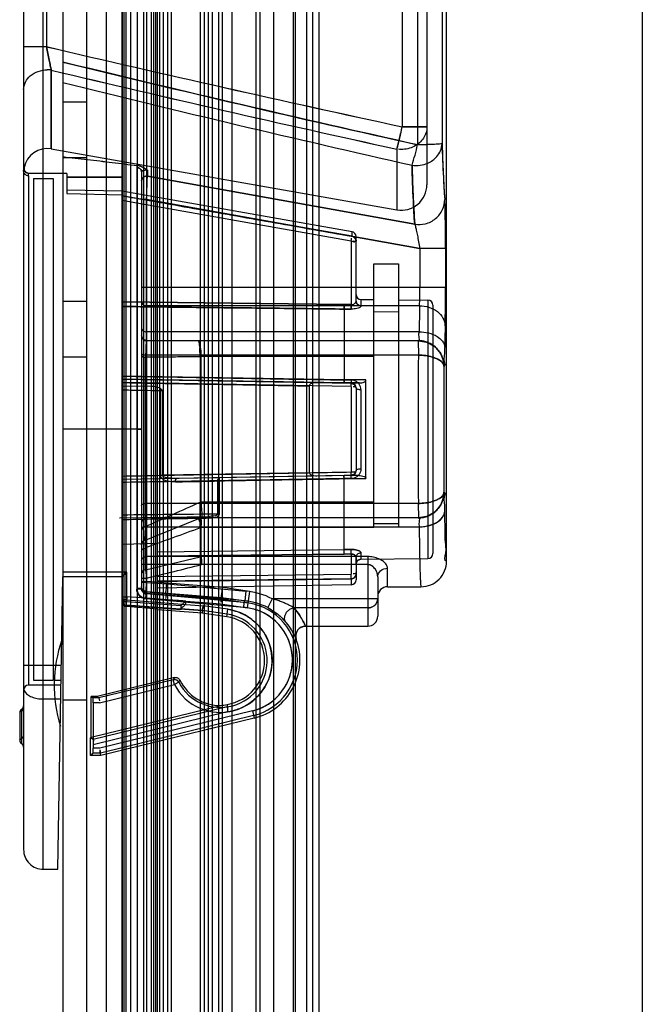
# Model space of a CAD drawing. Header units: millimetres. Extents: x 81 to 687, y 236 to 852.
# Tile 33 of 52: x 81 to 113, y 697 to 747. Entities that reach past the tile are written whole.
import ezdxf

# ---------------------------------------------------------------- set-up
doc = ezdxf.new("R2010")
doc.units = ezdxf.units.MM
doc.header["$LTSCALE"] = 70.538372
doc.layers.get('0').update_dxf_attribs({"linetype": 'CONTINUOUS'})

msp = doc.modelspace()

# ---------------------------------------------------------------- linework, layer by layer
at = {"color": 7, "linetype": 'Continuous'}
for p, q in [((83.443, 800.388), (83.443, 299.788)), ((84.643, 800.388), (84.643, 299.788)), ((85.643, 800.388), (85.643, 299.788)), ((93.443, 775.088), (93.443, 325.088)), ((86.443, 773.588), (86.443, 326.588)), ((86.457, 326.588), (86.457, 773.588)), ((86.458, 773.588), (86.458, 326.588)), ((86.543, 773.588), (86.543, 326.588)), ((86.657, 326.588), (86.657, 773.588)), ((86.893, 326.588), (86.893, 773.588)), ((87.213, 773.588), (87.213, 326.588)), ((87.543, 773.588), (87.543, 326.588)), ((87.713, 326.588), (87.713, 773.588)), ((87.943, 326.588), (87.943, 773.588)), ((88.043, 773.588), (88.043, 326.588)), ((88.143, 773.588), (88.143, 326.588)), ((88.243, 326.588), (88.243, 773.588)), ((88.366, 326.588), (88.366, 773.588)), ((88.539, 773.588), (88.539, 326.588)), ((88.77, 326.588), (88.77, 773.588)), ((88.943, 773.588), (88.943, 326.588)), ((90.443, 326.588), (90.443, 773.588)), ((90.616, 773.588), (90.616, 326.588)), ((90.847, 326.588), (90.847, 773.588)), ((91.021, 773.588), (91.021, 326.588)), ((91.343, 773.588), (91.343, 326.588)), ((91.543, 773.588), (91.543, 326.588)), ((92.043, 326.588), (92.043, 773.588)), ((93.243, 773.588), (93.243, 326.588)), ((94.143, 773.588), (94.143, 326.588)), ((95.143, 773.588), (95.143, 326.588)), ((95.243, 773.588), (95.243, 326.588)), ((95.843, 326.588), (95.843, 773.588)), ((96.143, 326.588), (96.143, 773.588)), ((96.443, 773.588), (96.443, 326.588)), ((112.893, 772.488), (112.893, 327.488)), ((82.443, 703.482), (82.443, 772.09)), ((81.443, 771.09), (81.443, 704.482)), ((102.943, 719.138), (102.943, 755.244)), ((82.601, 754.776), (82.601, 745.279)), ((101.943, 753.898), (101.943, 738.267)), ((101.47, 750.566), (101.47, 740.293)), ((102.713, 750.518), (102.713, 740.356)), ((100.689, 749.712), (100.689, 741.208)), ((82.601, 745.278), (81.443, 745.278)), ((82.851, 740.084), (82.851, 744.087)), ((82.852, 744.087), (82.852, 740.084)), ((84.643, 742.458), (83.443, 742.458)), ((100.689, 741.208), (101.943, 741.208)), ((101.943, 741.208), (100.689, 741.208)), ((82.851, 740.084), (100.417, 736.986)), ((100.417, 740.072), (100.417, 736.986)), ((83.443, 739.644), (84.643, 739.644)), ((81.447, 739.035), (81.443, 738.965)), ((87.193, 739.131), (87.193, 717.721)), ((87.443, 738.913), (87.443, 738.911)), ((87.443, 738.913), (87.443, 717.721)), ((87.693, 739.014), (87.707, 739.014)), ((87.722, 739.013), (87.737, 739.012)), ((87.737, 739.012), (87.737, 738.702)), ((81.693, 738.718), (81.693, 712.838)), ((83.643, 738.838), (81.712, 738.838)), ((81.943, 738.588), (81.943, 713.088)), ((81.943, 738.588), (82.943, 738.588)), ((82.943, 738.588), (82.943, 713.088)), ((83.643, 738.838), (83.643, 737.811)), ((83.643, 738.649), (86.443, 738.641)), ((87.693, 738.706), (87.737, 738.702)), ((87.737, 738.702), (87.693, 738.706)), ((87.737, 738.702), (101.326, 736.263)), ((101.326, 736.263), (87.737, 738.702)), ((86.443, 737.938), (83.643, 737.987)), ((98.137, 735.877), (86.443, 737.938)), ((83.643, 737.811), (86.443, 737.755)), ((98.137, 735.644), (86.443, 737.708)), ((98.097, 735.403), (86.443, 737.46)), ((87.693, 737.515), (87.443, 737.515)), ((87.693, 718.059), (87.693, 737.515)), ((87.693, 737.515), (101.587, 735.017)), ((101.587, 735.018), (87.693, 737.515)), ((98.137, 735.644), (98.137, 735.877)), ((98.098, 735.403), (98.098, 732.174)), ((98.343, 732.352), (98.343, 735.63)), ((101.587, 735.017), (101.587, 733.06)), ((102.887, 735.017), (101.587, 735.017)), ((102.887, 735.017), (102.887, 733.06)), ((99.243, 720.849), (99.243, 734.238)), ((99.243, 734.238), (100.493, 734.238)), ((100.493, 734.238), (100.493, 721.037)), ((87.443, 733.06), (102.887, 733.06)), ((98.591, 732.431), (98.591, 732.114)), ((98.591, 732.431), (99.243, 732.425)), ((100.493, 732.414), (101.995, 732.401)), ((101.995, 732.401), (101.995, 719.275)), ((84.643, 732.327), (83.443, 732.327)), ((97.742, 732.177), (86.443, 732.309)), ((86.443, 732.308), (97.742, 732.176)), ((101.571, 732.118), (87.693, 732.118)), ((97.742, 732.177), (98.098, 732.174)), ((98.098, 732.174), (97.742, 732.176)), ((97.743, 731.944), (98.1, 731.943)), ((97.743, 731.943), (97.743, 728.345)), ((98.1, 731.943), (97.743, 731.943)), ((98.395, 732.218), (98.343, 732.342)), ((102.243, 732.151), (102.243, 719.526)), ((100.493, 731.788), (99.243, 731.801)), ((101.551, 730.795), (87.693, 730.795)), ((101.517, 730.338), (87.693, 730.338)), ((101.507, 730.338), (101.509, 729.607)), ((83.443, 729.513), (84.643, 729.513)), ((87.644, 720.9), (87.644, 729.495)), ((101.509, 729.607), (87.693, 729.607)), ((90.419, 729.528), (90.419, 722.138)), ((99.243, 729.537), (90.468, 729.533)), ((90.468, 722.14), (90.468, 729.533)), ((102.817, 729.038), (102.808, 729.038)), ((97.743, 728.344), (86.443, 728.541)), ((86.443, 728.388), (98.098, 728.185)), ((97.743, 728.191), (86.443, 728.388)), ((98.098, 728.006), (86.443, 728.209)), ((87.98, 728.012), (86.443, 728.038)), ((95.962, 728.042), (95.962, 723.635)), ((97.742, 728.191), (98.098, 728.185)), ((98.843, 728.346), (97.743, 728.345)), ((97.743, 728.345), (98.1, 728.34)), ((98.496, 728.191), (97.743, 728.191)), ((97.743, 728.191), (98.496, 728.191)), ((97.743, 728.191), (98.496, 728.191)), ((98.098, 728.006), (98.098, 728.162)), ((98.098, 728.003), (98.098, 723.673)), ((98.343, 727.935), (98.343, 723.742)), ((98.843, 723.332), (98.843, 728.346)), ((88.4, 727.811), (88.4, 723.495)), ((88.501, 727.814), (88.501, 723.502)), ((98.591, 727.858), (98.591, 723.819)), ((87.193, 725.838), (83.443, 725.838)), ((87.443, 725.838), (87.193, 725.838)), ((87.193, 725.838), (87.443, 725.838)), ((98.098, 723.492), (86.443, 723.288)), ((88.4, 723.495), (88.501, 723.502)), ((95.962, 723.634), (88.501, 723.503)), ((97.743, 723.486), (89.15, 723.336)), ((98.098, 723.492), (97.742, 723.486)), ((98.495, 723.486), (97.743, 723.486)), ((98.098, 723.492), (98.098, 723.673)), ((91.296, 723.213), (91.296, 721.526)), ((91.398, 721.541), (91.398, 723.223)), ((98.1, 723.337), (97.743, 723.331)), ((97.743, 719.733), (97.743, 723.332)), ((97.743, 723.332), (98.843, 723.332)), ((102.817, 722.638), (102.808, 722.638)), ((101.509, 722.07), (87.693, 722.07)), ((90.468, 722.14), (90.419, 722.138)), ((99.243, 722.14), (90.468, 722.14)), ((101.507, 722.07), (101.509, 721.338)), ((86.312, 721.336), (90.901, 721.416)), ((87.582, 720.194), (90.432, 721.334)), ((101.517, 721.338), (87.693, 721.338)), ((87.693, 720.882), (101.551, 720.882)), ((90.492, 721.338), (90.402, 721.322)), ((90.493, 721.339), (90.491, 721.338)), ((100.493, 721.038), (99.243, 721.038)), ((100.493, 721.031), (100.493, 720.882)), ((90.419, 720.828), (90.419, 719.366)), ((99.243, 720.849), (90.469, 720.844)), ((86.443, 720.008), (88.243, 720.045)), ((87.443, 719.969), (87.487, 720.11)), ((87.6, 720.201), (87.486, 720.109)), ((87.644, 718.704), (87.644, 719.817)), ((87.644, 718.703), (90.419, 719.367)), ((98.943, 719.369), (87.693, 719.369)), ((88.243, 719.62), (97.743, 719.73)), ((97.741, 719.502), (88.243, 719.389)), ((88.243, 719.389), (97.743, 719.499)), ((97.741, 719.502), (98.098, 719.503)), ((98.1, 719.734), (97.743, 719.733)), ((97.743, 719.733), (98.1, 719.734)), ((98.098, 719.503), (97.743, 719.499)), ((98.098, 719.503), (98.098, 718.485)), ((98.343, 719.325), (98.362, 719.41)), ((98.591, 719.563), (98.591, 719.246)), ((98.943, 719.369), (98.943, 715.838)), ((98.943, 718.965), (87.443, 718.965)), ((98.343, 718.996), (98.343, 719.325)), ((98.343, 719.325), (98.343, 718.192)), ((98.343, 718.996), (98.416, 719.172)), ((98.416, 719.172), (98.591, 719.246)), ((98.591, 719.246), (101.995, 719.275)), ((86.693, 718.588), (83.443, 718.588)), ((86.693, 717.177), (86.693, 718.588)), ((87.644, 718.704), (87.693, 718.283)), ((88.243, 718.356), (98.098, 718.485)), ((99.943, 717.838), (99.943, 718.78)), ((83.184, 703.482), (83.443, 718.338)), ((86.443, 718.338), (83.443, 718.338)), ((87.443, 718.283), (87.693, 718.283)), ((87.443, 718.099), (87.693, 718.099)), ((87.693, 718.059), (87.443, 718.059)), ((87.674, 717.599), (87.693, 718.099)), ((87.693, 718.059), (87.674, 717.559)), ((91.551, 717.798), (87.693, 718.099)), ((87.693, 718.059), (88.721, 717.979)), ((98.098, 718.245), (88.243, 718.116)), ((98.098, 717.942), (88.243, 717.77)), ((88.721, 717.979), (92.748, 717.618)), ((98.098, 718.244), (98.097, 717.942)), ((99.443, 718.338), (99.443, 716.338)), ((87.193, 717.76), (87.443, 717.76)), ((87.443, 717.721), (87.193, 717.721)), ((87.475, 717.639), (87.443, 717.76)), ((87.475, 717.599), (87.443, 717.721)), ((87.674, 717.511), (87.654, 717.257)), ((87.654, 717.222), (87.674, 717.472)), ((87.674, 717.472), (87.674, 717.599)), ((87.674, 717.599), (91.496, 717.3)), ((88.678, 717.481), (87.674, 717.559)), ((87.674, 717.511), (91.486, 717.214)), ((88.672, 717.394), (87.674, 717.472)), ((88.678, 717.481), (88.672, 717.394)), ((92.643, 717.038), (88.672, 717.394)), ((92.704, 717.12), (88.678, 717.481)), ((92.943, 717.595), (91.551, 717.798)), ((92.704, 717.12), (92.748, 717.618)), ((92.822, 716.767), (92.943, 717.595)), ((99.943, 717.838), (101.643, 717.838)), ((86.443, 717.321), (86.693, 717.321)), ((86.693, 717.177), (86.443, 717.177)), ((86.674, 716.928), (86.693, 717.177)), ((86.674, 716.827), (86.674, 716.928)), ((86.674, 716.928), (90.534, 716.626)), ((89.435, 716.671), (86.674, 716.886)), ((86.693, 717.321), (86.675, 717.071)), ((89.435, 716.873), (86.675, 717.071)), ((87.654, 717.257), (86.693, 717.321)), ((86.693, 717.177), (90.562, 716.875)), ((89.251, 717.137), (87.654, 717.257)), ((88.651, 717.145), (87.654, 717.222)), ((92.621, 716.789), (88.651, 717.145)), ((89.435, 716.873), (89.435, 716.671)), ((89.685, 716.943), (89.685, 717.105)), ((89.685, 717.105), (91.459, 716.965)), ((91.821, 716.692), (90.562, 716.875)), ((91.459, 716.965), (92.822, 716.767)), ((91.486, 717.214), (91.469, 717.06)), ((91.496, 717.3), (91.486, 717.214)), ((91.486, 717.214), (92.858, 717.014)), ((91.496, 717.3), (92.871, 717.101)), ((92.643, 717.038), (92.621, 716.789)), ((94.085, 717.222), (93.85, 716.78)), ((99.443, 717.222), (94.085, 717.222)), ((88.243, 716.704), (86.674, 716.827)), ((90.52, 716.496), (88.243, 716.674)), ((90.534, 716.626), (89.435, 716.712)), ((90.52, 716.496), (90.533, 716.626)), ((90.534, 716.626), (90.52, 716.496)), ((91.767, 716.315), (90.52, 716.496)), ((91.785, 716.445), (90.533, 716.626)), ((91.767, 716.315), (91.821, 716.692)), ((98.943, 716.768), (95.184, 716.768)), ((95.775, 715.838), (98.943, 715.838)), ((83.365, 713.838), (81.443, 713.838)), ((81.943, 713.088), (82.943, 713.088)), ((83.351, 713.081), (83.002, 713.081)), ((89.105, 713.227), (85.176, 712.268)), ((89.052, 713.113), (85.274, 712.191)), ((85.304, 711.941), (89.111, 712.87)), ((89.106, 713.224), (89.052, 713.115)), ((89.111, 712.87), (89.052, 713.113)), ((89.333, 712.986), (89.111, 712.87)), ((89.334, 712.986), (89.389, 713.093)), ((83.347, 712.838), (81.693, 712.838)), ((82.443, 712.137), (83.335, 712.137)), ((83.443, 712.088), (84.643, 712.088)), ((84.876, 710.197), (84.876, 712.268)), ((84.876, 712.268), (84.974, 712.191)), ((85.176, 712.268), (84.876, 712.268)), ((85.274, 712.191), (84.974, 712.191)), ((85.274, 712.191), (84.974, 712.191)), ((84.976, 711.941), (84.976, 709.641)), ((85.304, 711.941), (84.976, 711.941)), ((85.176, 712.268), (85.274, 712.191)), ((91.784, 711.864), (91.786, 711.732)), ((91.787, 711.854), (91.786, 711.859)), ((81.243, 711.438), (81.243, 710.038)), ((81.343, 711.612), (81.343, 709.865)), ((84.876, 710.197), (91.467, 711.806)), ((91.786, 711.732), (84.974, 710.07)), ((91.786, 711.477), (84.976, 709.813)), ((93.072, 711.533), (85.323, 709.641)), ((93.072, 711.533), (93.162, 711.162)), ((93.131, 711.29), (85.353, 709.391)), ((93.162, 711.162), (85.369, 709.261)), ((84.843, 710.159), (84.876, 710.197)), ((84.843, 709.261), (84.843, 710.159)), ((84.974, 710.07), (84.843, 710.159)), ((84.974, 709.391), (84.843, 709.261)), ((85.353, 709.391), (84.974, 709.391)), ((85.323, 709.641), (84.976, 709.641)), ((85.369, 709.261), (85.353, 709.391)), ((85.369, 709.261), (84.843, 709.261)), ((82.443, 703.482), (83.184, 703.482))]:
    msp.add_line(p, q, dxfattribs=at)
for points in [[(81.712, 738.838), (81.572, 738.881), (81.479, 738.996), (81.467, 739.138)], [(87.443, 738.913), (87.443, 738.909), (87.443, 738.909)], [(87.737, 739.012), (87.722, 739.013), (87.708, 739.014)], [(98.098, 735.403), (98.111, 735.401), (98.124, 735.399), (98.137, 735.397)], [(98.343, 735.403), (98.335, 735.469), (98.306, 735.537)], [(87.693, 730.338), (87.517, 730.411), (87.443, 730.588)], [(90.321, 730.338), (90.331, 730.33), (90.338, 730.314), (90.345, 730.289), (90.349, 730.254)], [(90.372, 730.26), (90.354, 730.293), (90.343, 730.316), (90.335, 730.331), (90.323, 730.338)], [(102.358, 730.02), (102.108, 730.192), (101.821, 730.301), (101.507, 730.338)], [(102.325, 730.047), (101.949, 730.262), (101.507, 730.338)], [(101.517, 730.338), (101.923, 730.273), (102.287, 730.086)], [(101.517, 730.338), (101.948, 730.265), (102.33, 730.053)], [(90.419, 729.528), (90.435, 729.529), (90.451, 729.532), (90.468, 729.533)], [(88.378, 727.919), (88.388, 727.886), (88.395, 727.85), (88.4, 727.811)], [(98.343, 727.935), (98.265, 728.117), (98.098, 728.185)], [(98.098, 728.185), (98.276, 728.105), (98.343, 727.935)], [(88.4, 727.811), (88.433, 727.813), (88.467, 727.814), (88.501, 727.814)], [(98.343, 723.742), (98.277, 723.573), (98.098, 723.492)], [(98.14, 723.496), (98.256, 723.552), (98.325, 723.648), (98.343, 723.742)], [(91.398, 723.222), (91.363, 723.221), (91.329, 723.218), (91.296, 723.213)], [(91.106, 721.436), (91.009, 721.422), (90.901, 721.416)], [(101.507, 721.338), (101.821, 721.376), (102.108, 721.485), (102.358, 721.657)], [(101.507, 721.338), (101.949, 721.415), (102.325, 721.63)], [(102.33, 721.624), (101.948, 721.412), (101.517, 721.338)], [(102.287, 721.591), (101.923, 721.403), (101.517, 721.338)], [(90.398, 721.321), (90.444, 721.334), (90.491, 721.338)], [(90.469, 720.844), (90.451, 720.846), (90.435, 720.849), (90.419, 720.85)], [(90.469, 720.844), (90.452, 720.84), (90.435, 720.833), (90.419, 720.828)], [(90.468, 719.369), (90.451, 719.369), (90.435, 719.368), (90.419, 719.366)], [(98.343, 719.325), (98.355, 719.393), (98.387, 719.448)], [(90.482, 719.05), (90.489, 719.022), (90.491, 718.993), (90.493, 718.965)], [(98.267, 718.298), (98.32, 718.376), (98.343, 718.485)], [(98.32, 718.376), (98.337, 718.429), (98.343, 718.483)], [(92.704, 717.12), (92.675, 717.093), (92.672, 717.064), (92.644, 717.037)], [(95.529, 715.773), (95.646, 715.821), (95.775, 715.838)], [(95.547, 715.783), (95.655, 715.824), (95.775, 715.838)]]:
    msp.add_lwpolyline(points, dxfattribs=at)
for centre, radius, start, end in [((328.295, 1794.801), 1077.898, 256.824311, 257.809799), ((328.295, 1794.801), 1077.897, 256.824309, 257.809798), ((310.487, 1677.902), 960.624, 256.328734, 257.43276), ((82.643, 742.67), 1.433, 81.6448, 90.004), ((310.57, 1699.917), 982.582, 256.599591, 257.65032), ((310.57, 1699.92), 982.584, 256.599597, 257.650319), ((296.291, 1603.392), 885.886, 256.097815, 257.277096), ((79.749, 745.606), 21.397, 345.011, 348.1382), ((82.643, 738.902), 1.2, 80.0006, 168.6683), ((88.683, 743.238), 13.122, 342.3441, 347.0313), ((88.691, 743.236), 13.113, 342.3426, 347.0329), ((161.047, 741.781), 58.351, 181.39934, 184.18739), ((165.47, 740.746), 64.3, 181.32626, 183.99874), ((100.643, 738.267), 1.3, 260, 0.0016), ((98.093, 735.63), 0.25, 359.958, 80), ((98.593, 732.681), 0.25, 180.0064, 269.5), ((101.993, 732.151), 0.25, 359.9948, 89.5), ((100.223, 732.051), 2.482, 179.3355, 182.4295), ((103.67, 732.111), 5.573, 179.351, 181.7308), ((305.273, 728.478), 203.735, 178.97642, 179.34853), ((282.612, 728.81), 181.072, 178.95313, 179.37182), ((245.755, 728.049), 142.917, 178.77786, 179.22214), ((229.862, 728.327), 127.022, 178.75006, 179.24994), ((87.693, 730.588), 0.25, 179.9956, 270), ((90.412, 730.31), 0.346, 266.9236, 273.0764), ((714.674, 725.838), 613.177, 179.647853, 180.352147), ((561.632, 725.838), 458.835, 179.60041, 180.39959), ((124.843, 727.886), 26.747, 179.0267, 179.3591), ((98.093, 727.935), 0.25, 0, 88.9989), ((98.093, 723.742), 0.25, 271.001, 0), ((-155.318, 1269.224), 599.741, 293.898091, 294.188359), ((100.405, -408.755), 1130.318, 90.46174, 90.707765), ((87.693, 721.088), 0.25, 90, 180.0044), ((90.491, 721.088), 0.25, 90, 111.8014), ((366.229, -40.411), 809.664, 109.91636, 110.125345), ((90.599, 720.842), 0.181, 177.4694, 184.4006), ((87.693, 719.969), 0.25, 111.8014, 180), ((101.993, 719.525), 0.25, 270.5, 0.0052), ((-7.298, 1114.65), 407.591, 283.47703, 283.88206), ((101.643, 719.138), 1.3, 269.9785, 0.0125), ((20.537, 718.366), 77.56, 359.94774, 0.08804), ((50.458, 718.335), 47.64, 359.8915, 0.0552), ((98.093, 718.192), 0.25, 271, 359.9888), ((92.439, 714.125), 3.506, 62.0047, 84.9407), ((99.943, 717.338), 0.5, 90, 179.9997), ((86.693, 717.321), 0.25, 180, 265.8994), ((92.439, 714.125), 2.919, 283.7153, 85.9754), ((92.439, 714.125), 3.006, 62.0034, 84.9319), ((91.443, 714.088), 2.631, 207.5906, 81.7384), ((91.443, 714.088), 2.381, 207.5905, 81.7341), ((92.439, 714.125), 2.669, 283.7118, 81.7376), ((91.443, 714.088), 2.25, 278.715, 81.7341), ((98.943, 716.338), 0.5, 270, 0.0019), ((95.775, 715.338), 0.5, 89.9964, 199.9777), ((89.997, 712.835), 7, 160.7838, 197.2167), ((92.439, 714.125), 3.05, 283.7153, 19.9803), ((89.111, 712.87), 0.25, 27.5905, 103.7153), ((91.443, 714.088), 2.283, 205.8076, 270.5901), ((81.693, 712.588), 0.25, 90, 179.9746), ((90.838, 716.583), 4.819, 277.4965, 281.3409), ((81.443, 711.438), 0.2, 120.006, 180), ((81.243, 711.785), 0.2, 300.009, 360), ((81.443, 710.038), 0.2, 180, 240.0034), ((81.243, 709.692), 0.2, 0, 59.9999), ((82.443, 704.482), 1, 179.9815, 270)]:
    msp.add_arc(centre, radius, start, end, dxfattribs=at)
for centre, major_axis, ratio, start_param, end_param in [((86.443, 725.838), (744.77, -2.258), 0.01719, 1.570848, 1.574608), ((86.693, 717.076), (0, -0.25), 0.999962, -1.570796, -0.077864), ((86.693, 717.076), (0, 0.25), 0.999962, -4.712389, -3.219456), ((84.974, 711.941), (0, 0.25), 0.008727, -1.570796, -0.006854), ((84.974, 709.641), (0, 0.25), 0.008727, -3.132866, -1.570796)]:
    msp.add_ellipse(centre, major_axis=major_axis, ratio=ratio, start_param=start_param, end_param=end_param, dxfattribs=at)
for points, knots in [([(82.601, 745.279), (82.624, 745.16), (82.67, 744.932), (82.736, 744.608), (82.795, 744.329), (82.834, 744.16), (82.851, 744.087)], [0, 0, 0, 0, 0.296678, 0.574681, 0.814515, 1, 1, 1, 1]), ([(82.852, 744.087), (82.834, 744.161), (82.796, 744.329), (82.736, 744.608), (82.67, 744.932), (82.624, 745.16), (82.601, 745.279)], [0, 0, 0, 0, 0.186028, 0.425518, 0.703673, 1, 1, 1, 1]), ([(101.47, 740.293), (98.503, 740.957), (92.574, 742.306), (86.571, 743.732), (83.53, 744.473), (83.443, 744.495)], [0, 0, 0, 0, 0.492752, 0.985501, 1, 1, 1, 1]), ([(81.443, 743.101), (81.443, 743.359), (81.667, 743.784), (82.18, 744.043), (82.489, 744.103), (82.643, 744.103)], [0, 0, 0, 0, 0.455803, 0.728264, 1, 1, 1, 1]), ([(100.417, 740.072), (100.437, 740.141), (100.478, 740.297), (100.541, 740.556), (100.613, 740.865), (100.663, 741.088), (100.689, 741.208)], [0, 0, 0, 0, 0.184452, 0.414003, 0.683995, 1, 1, 1, 1]), ([(101.943, 741.208), (101.943, 741.107), (101.913, 740.903), (101.779, 740.621), (101.569, 740.38), (101.297, 740.196), (100.981, 740.081), (100.756, 740.055), (100.643, 740.055)], [0, 0, 0, 0, 0.156921, 0.316553, 0.480775, 0.650143, 0.823845, 1, 1, 1, 1]), ([(101.186, 739.258), (101.452, 739.213), (101.938, 739.281), (102.527, 739.692), (102.707, 740.094), (102.713, 740.356)], [0, 0, 0, 0, 0.388927, 0.657717, 1, 1, 1, 1]), ([(102.713, 740.356), (102.695, 740.348), (102.627, 740.328), (102.435, 740.32), (102.159, 740.303), (101.814, 740.296), (101.589, 740.294), (101.47, 740.293)], [0, 0, 0, 0, 0.047288, 0.169634, 0.459209, 0.713954, 1, 1, 1, 1]), ([(102.713, 740.356), (102.732, 739.783), (102.767, 738.837), (102.818, 737.892), (102.851, 737.52)], [0, 0, 0, 0, 0.605554, 1, 1, 1, 1]), ([(83.443, 739.691), (83.858, 739.642), (84.692, 739.545), (85.951, 739.396), (86.795, 739.293), (87.219, 739.242)], [0, 0, 0, 0, 0.329297, 0.662706, 1, 1, 1, 1]), ([(83.443, 739.691), (83.858, 739.642), (84.693, 739.545), (85.952, 739.399), (86.795, 739.293), (87.219, 739.242)], [0, 0, 0, 0, 0.329768, 0.663267, 1, 1, 1, 1]), ([(81.443, 738.965), (81.443, 738.99), (81.446, 739.049), (81.456, 739.106), (81.466, 739.137)], [0, 0, 0, 0, 0.431891, 1, 1, 1, 1]), ([(81.693, 738.718), (81.629, 738.718), (81.497, 738.77), (81.443, 738.902), (81.443, 738.966)], [0, 0, 0, 0, 0.50165, 1, 1, 1, 1]), ([(87.219, 739.242), (87.21, 739.224), (87.198, 739.188), (87.193, 739.15), (87.193, 739.131)], [0, 0, 0, 0, 0.506386, 1, 1, 1, 1]), ([(87.443, 738.913), (87.443, 738.945), (87.428, 739.003), (87.351, 739.099), (87.257, 739.134), (87.193, 739.131)], [0, 0, 0, 0, 0.254747, 0.481557, 1, 1, 1, 1]), ([(87.193, 739.131), (87.239, 739.132), (87.318, 739.112), (87.414, 739.033), (87.443, 738.961), (87.443, 738.913)], [0, 0, 0, 0, 0.381942, 0.637206, 1, 1, 1, 1]), ([(87.737, 739.012), (87.695, 739.023), (87.616, 739.067), (87.508, 739.145), (87.374, 739.209), (87.275, 739.235), (87.219, 739.242)], [0, 0, 0, 0, 0.227958, 0.463456, 0.705141, 1, 1, 1, 1]), ([(87.737, 739.012), (87.694, 739.021), (87.622, 739.063), (87.519, 739.137), (87.388, 739.205), (87.281, 739.232), (87.219, 739.242)], [0, 0, 0, 0, 0.227671, 0.425171, 0.670456, 1, 1, 1, 1]), ([(87.693, 739.014), (87.643, 739.015), (87.559, 739.008), (87.443, 738.956), (87.443, 738.913)], [0, 0, 0, 0, 0.540634, 1, 1, 1, 1]), ([(87.443, 738.913), (87.443, 738.956), (87.56, 739.008), (87.643, 739.015), (87.693, 739.014)], [0, 0, 0, 0, 0.462342, 1, 1, 1, 1]), ([(101.326, 736.262), (101.292, 736.655), (101.241, 737.654), (101.205, 738.653), (101.186, 739.258)], [0, 0, 0, 0, 0.393962, 1, 1, 1, 1]), ([(87.443, 738.461), (87.453, 738.545), (87.508, 738.659), (87.626, 738.701), (87.693, 738.706)], [0, 0, 0, 0, 0.548975, 1, 1, 1, 1]), ([(87.693, 738.706), (87.626, 738.701), (87.508, 738.659), (87.453, 738.545), (87.443, 738.461)], [0, 0, 0, 0, 0.451008, 1, 1, 1, 1]), ([(87.693, 737.515), (87.697, 737.624), (87.705, 737.835), (87.716, 738.132), (87.726, 738.419), (87.734, 738.604), (87.737, 738.702)], [0, 0, 0, 0, 0.274918, 0.533365, 0.751478, 1, 1, 1, 1]), ([(86.443, 737.708), (87.742, 737.479), (90.341, 737.02), (94.239, 736.332), (96.837, 735.873), (98.137, 735.644)], [0, 0, 0, 0, 0.333294, 0.666625, 1, 1, 1, 1]), ([(101.326, 736.262), (101.501, 736.233), (101.887, 736.246), (102.413, 736.508), (102.77, 736.971), (102.851, 737.345), (102.851, 737.52)], [0, 0, 0, 0, 0.239514, 0.503034, 0.76453, 1, 1, 1, 1]), ([(101.326, 736.262), (101.501, 736.233), (101.887, 736.246), (102.413, 736.508), (102.77, 736.971), (102.851, 737.345), (102.851, 737.52)], [0, 0, 0, 0, 0.239513, 0.503031, 0.764528, 1, 1, 1, 1]), ([(102.887, 735.017), (102.887, 735.219), (102.886, 735.602), (102.883, 736.145), (102.878, 736.619), (102.871, 737.01), (102.863, 737.301), (102.857, 737.46), (102.851, 737.52)], [0, 0, 0, 0, 0.241849, 0.458671, 0.651364, 0.809563, 0.927619, 1, 1, 1, 1]), ([(101.326, 736.263), (101.338, 736.228), (101.363, 736.126), (101.407, 735.935), (101.462, 735.673), (101.523, 735.359), (101.564, 735.135), (101.587, 735.017)], [0, 0, 0, 0, 0.088494, 0.246596, 0.461569, 0.718609, 1, 1, 1, 1]), ([(98.137, 735.644), (98.193, 735.634), (98.302, 735.576), (98.343, 735.459), (98.343, 735.403)], [0, 0, 0, 0, 0.505677, 1, 1, 1, 1]), ([(98.343, 735.403), (98.343, 735.458), (98.303, 735.575), (98.194, 735.634), (98.137, 735.644)], [0, 0, 0, 0, 0.486286, 1, 1, 1, 1]), ([(101.571, 732.118), (101.574, 732.205), (101.58, 732.401), (101.586, 732.715), (101.587, 732.942), (101.587, 733.06)], [0, 0, 0, 0, 0.276238, 0.62578, 1, 1, 1, 1]), ([(102.87, 731.098), (102.873, 731.23), (102.878, 731.521), (102.883, 731.988), (102.886, 732.509), (102.887, 732.873), (102.887, 733.06)], [0, 0, 0, 0, 0.202577, 0.444445, 0.714092, 1, 1, 1, 1]), ([(97.743, 731.946), (96.487, 731.961), (93.975, 731.991), (90.208, 732.034), (87.698, 732.064), (86.443, 732.079)], [0, 0, 0, 0, 0.333542, 0.666872, 1, 1, 1, 1]), ([(86.443, 732.079), (87.698, 732.064), (90.208, 732.034), (93.975, 731.991), (96.487, 731.961), (97.743, 731.946)], [0, 0, 0, 0, 0.333125, 0.666456, 1, 1, 1, 1]), ([(87.443, 732.314), (87.443, 732.262), (87.511, 732.148), (87.631, 732.118), (87.693, 732.118)], [0, 0, 0, 0, 0.457745, 1, 1, 1, 1]), ([(98.1, 731.943), (98.099, 731.955), (98.098, 732.032), (98.097, 732.11), (98.098, 732.174)], [0, 0, 0, 0, 0.164077, 1, 1, 1, 1]), ([(98.098, 732.174), (98.156, 732.175), (98.265, 732.201), (98.343, 732.302), (98.343, 732.352)], [0, 0, 0, 0, 0.538035, 1, 1, 1, 1]), ([(98.098, 732.174), (98.156, 732.174), (98.265, 732.202), (98.343, 732.302), (98.343, 732.352)], [0, 0, 0, 0, 0.5399, 1, 1, 1, 1]), ([(98.591, 732.114), (98.59, 732.069), (98.499, 732.012), (98.382, 731.973), (98.246, 731.948), (98.149, 731.943), (98.1, 731.943)], [0, 0, 0, 0, 0.248964, 0.464254, 0.724677, 1, 1, 1, 1]), ([(98.343, 732.352), (98.351, 732.28), (98.401, 732.166), (98.516, 732.12), (98.591, 732.114)], [0, 0, 0, 0, 0.491328, 1, 1, 1, 1]), ([(98.591, 732.114), (98.528, 732.114), (98.399, 732.163), (98.343, 732.291), (98.343, 732.352)], [0, 0, 0, 0, 0.508674, 1, 1, 1, 1]), ([(101.571, 732.118), (101.732, 732.117), (102.058, 732.058), (102.602, 731.804), (102.867, 731.369), (102.87, 731.098)], [0, 0, 0, 0, 0.270998, 0.544682, 1, 1, 1, 1]), ([(87.443, 730.95), (87.443, 730.906), (87.525, 730.811), (87.632, 730.795), (87.693, 730.795)], [0, 0, 0, 0, 0.419235, 1, 1, 1, 1]), ([(101.517, 730.338), (101.588, 730.338), (101.512, 730.601), (101.549, 730.714), (101.551, 730.795)], [0, 0, 0, 0, 0.467142, 1, 1, 1, 1]), ([(101.551, 730.795), (101.712, 730.794), (102.031, 730.747), (102.54, 730.569), (102.846, 730.218), (102.851, 729.989)], [0, 0, 0, 0, 0.294338, 0.581293, 1, 1, 1, 1]), ([(87.693, 730.338), (87.687, 730.319), (87.667, 730.245), (87.663, 730.076), (87.65, 729.815), (87.643, 729.611), (87.644, 729.495)], [0, 0, 0, 0, 0.071599, 0.272741, 0.592018, 1, 1, 1, 1]), ([(90.431, 729.965), (90.418, 730.058), (90.402, 730.184), (90.354, 730.299), (90.327, 730.338), (90.314, 730.338)], [0, 0, 0, 0, 0.704701, 0.903187, 1, 1, 1, 1]), ([(90.314, 730.338), (90.326, 730.338), (90.35, 730.298), (90.353, 730.227), (90.377, 730.109), (90.387, 730.018), (90.394, 729.965)], [0, 0, 0, 0, 0.0919, 0.282535, 0.588018, 1, 1, 1, 1]), ([(90.419, 729.528), (90.417, 729.58), (90.413, 729.682), (90.405, 729.828), (90.398, 729.921), (90.394, 729.965)], [0, 0, 0, 0, 0.360093, 0.69916, 1, 1, 1, 1]), ([(90.431, 729.965), (90.436, 729.922), (90.447, 729.83), (90.459, 729.686), (90.465, 729.585), (90.468, 729.533)], [0, 0, 0, 0, 0.302159, 0.639531, 1, 1, 1, 1]), ([(101.507, 730.338), (101.765, 730.344), (102.188, 730.207), (102.676, 729.719), (102.813, 729.296), (102.808, 729.038)], [0, 0, 0, 0, 0.367644, 0.632555, 1, 1, 1, 1]), ([(102.808, 729.038), (102.813, 729.296), (102.676, 729.719), (102.188, 730.207), (101.765, 730.344), (101.507, 730.338)], [0, 0, 0, 0, 0.367445, 0.632356, 1, 1, 1, 1]), ([(102.817, 729.038), (102.817, 729.37), (102.539, 730.061), (101.849, 730.338), (101.517, 730.338)], [0, 0, 0, 0, 0.500027, 1, 1, 1, 1]), ([(102.817, 729.038), (102.9, 729.038), (102.798, 729.351), (102.862, 729.603), (102.849, 729.856), (102.851, 729.989)], [0, 0, 0, 0, 0.263964, 0.578684, 1, 1, 1, 1]), ([(87.443, 729.583), (87.445, 729.57), (87.459, 729.546), (87.505, 729.522), (87.567, 729.503), (87.615, 729.497), (87.644, 729.495)], [0, 0, 0, 0, 0.155024, 0.35969, 0.632717, 1, 1, 1, 1]), ([(90.419, 729.528), (90.115, 729.523), (89.502, 729.514), (88.577, 729.504), (87.957, 729.498), (87.644, 729.495)], [0, 0, 0, 0, 0.328889, 0.662229, 1, 1, 1, 1]), ([(102.808, 729.038), (102.804, 729.101), (102.755, 729.221), (102.599, 729.349), (102.414, 729.444), (102.176, 729.529), (101.871, 729.591), (101.633, 729.606), (101.509, 729.607)], [0, 0, 0, 0, 0.114094, 0.25676, 0.384069, 0.529251, 0.753969, 1, 1, 1, 1]), ([(101.509, 729.607), (101.633, 729.606), (101.871, 729.591), (102.176, 729.529), (102.414, 729.444), (102.599, 729.349), (102.755, 729.221), (102.804, 729.101), (102.808, 729.038)], [0, 0, 0, 0, 0.246031, 0.47075, 0.615932, 0.743241, 0.885907, 1, 1, 1, 1]), ([(86.443, 728.539), (87.698, 728.518), (90.208, 728.476), (93.975, 728.409), (96.487, 728.367), (97.743, 728.346)], [0, 0, 0, 0, 0.333123, 0.666457, 1, 1, 1, 1]), ([(86.443, 728.212), (87.5, 728.193), (89.615, 728.153), (92.788, 728.1), (94.904, 728.061), (95.962, 728.042)], [0, 0, 0, 0, 0.333106, 0.666439, 1, 1, 1, 1]), ([(88.378, 727.919), (88.345, 727.942), (88.263, 727.974), (88.128, 728.004), (88.031, 728.011), (87.98, 728.012)], [0, 0, 0, 0, 0.294886, 0.628438, 1, 1, 1, 1]), ([(96.356, 728.215), (96.311, 728.216), (96.212, 728.21), (96.066, 728.185), (95.962, 728.097), (95.962, 728.042)], [0, 0, 0, 0, 0.297774, 0.6379, 1, 1, 1, 1]), ([(98.591, 727.858), (98.591, 727.907), (98.575, 728.006), (98.505, 728.142), (98.393, 728.252), (98.253, 728.321), (98.15, 728.339), (98.1, 728.34)], [0, 0, 0, 0, 0.191901, 0.391589, 0.594298, 0.801592, 1, 1, 1, 1]), ([(98.343, 727.935), (98.347, 727.922), (98.365, 727.897), (98.423, 727.877), (98.499, 727.862), (98.557, 727.858), (98.591, 727.858)], [0, 0, 0, 0, 0.132521, 0.345859, 0.639529, 1, 1, 1, 1]), ([(98.496, 728.191), (98.543, 728.191), (98.639, 728.198), (98.767, 728.232), (98.843, 728.306), (98.843, 728.346)], [0, 0, 0, 0, 0.345855, 0.707246, 1, 1, 1, 1]), ([(86.443, 727.84), (86.661, 727.838), (87.095, 727.832), (87.748, 727.819), (88.183, 727.814), (88.4, 727.811)], [0, 0, 0, 0, 0.333214, 0.666631, 1, 1, 1, 1]), ([(86.443, 723.465), (87.737, 723.488), (90.326, 723.536), (94.211, 723.602), (96.802, 723.65), (98.098, 723.673)], [0, 0, 0, 0, 0.333053, 0.666385, 1, 1, 1, 1]), ([(89.16, 723.166), (89.106, 723.165), (89.005, 723.166), (88.864, 723.179), (88.712, 723.21), (88.528, 723.267), (88.4, 723.407), (88.4, 723.495)], [0, 0, 0, 0, 0.181993, 0.340456, 0.478589, 0.702492, 1, 1, 1, 1]), ([(89.262, 723.338), (89.111, 723.335), (88.881, 723.345), (88.638, 723.384), (88.501, 723.454), (88.501, 723.502)], [0, 0, 0, 0, 0.564694, 0.820394, 1, 1, 1, 1]), ([(91.296, 723.213), (91.303, 723.253), (91.32, 723.314), (91.372, 723.374), (91.398, 723.375)], [0, 0, 0, 0, 0.607275, 1, 1, 1, 1]), ([(96.356, 723.461), (96.305, 723.461), (96.212, 723.466), (96.069, 723.497), (95.963, 723.573), (95.962, 723.634)], [0, 0, 0, 0, 0.339683, 0.601881, 1, 1, 1, 1]), ([(98.1, 723.337), (98.099, 723.357), (98.1, 723.392), (98.095, 723.445), (98.103, 723.467), (98.094, 723.493), (98.098, 723.492)], [0, 0, 0, 0, 0.389928, 0.707772, 0.921729, 1, 1, 1, 1]), ([(98.591, 723.819), (98.591, 723.769), (98.574, 723.668), (98.503, 723.532), (98.391, 723.424), (98.252, 723.356), (98.15, 723.338), (98.1, 723.337)], [0, 0, 0, 0, 0.196245, 0.396057, 0.597117, 0.800989, 1, 1, 1, 1]), ([(98.591, 723.819), (98.532, 723.818), (98.457, 723.813), (98.343, 723.772), (98.343, 723.742)], [0, 0, 0, 0, 0.66191, 1, 1, 1, 1]), ([(98.495, 723.486), (98.538, 723.486), (98.627, 723.481), (98.752, 723.449), (98.843, 723.378), (98.843, 723.332)], [0, 0, 0, 0, 0.315269, 0.653967, 1, 1, 1, 1]), ([(97.743, 723.33), (96.487, 723.309), (93.975, 723.267), (90.208, 723.2), (87.698, 723.158), (86.443, 723.138)], [0, 0, 0, 0, 0.33354, 0.666874, 1, 1, 1, 1]), ([(89.16, 723.166), (89.402, 723.171), (89.882, 723.182), (90.594, 723.197), (91.064, 723.208), (91.296, 723.213)], [0, 0, 0, 0, 0.339812, 0.673148, 1, 1, 1, 1]), ([(91.398, 723.223), (92.102, 723.234), (93.512, 723.258), (95.627, 723.295), (97.038, 723.319), (97.743, 723.331)], [0, 0, 0, 0, 0.33321, 0.666549, 1, 1, 1, 1]), ([(102.808, 722.638), (102.813, 722.381), (102.676, 721.958), (102.188, 721.47), (101.765, 721.333), (101.507, 721.338)], [0, 0, 0, 0, 0.367445, 0.632356, 1, 1, 1, 1]), ([(101.507, 721.338), (101.765, 721.333), (102.188, 721.47), (102.676, 721.958), (102.813, 722.381), (102.808, 722.638)], [0, 0, 0, 0, 0.367644, 0.632555, 1, 1, 1, 1]), ([(101.509, 722.07), (101.633, 722.071), (101.871, 722.086), (102.176, 722.148), (102.414, 722.232), (102.599, 722.328), (102.755, 722.456), (102.804, 722.576), (102.808, 722.638)], [0, 0, 0, 0, 0.246031, 0.47075, 0.615932, 0.743241, 0.885907, 1, 1, 1, 1]), ([(102.808, 722.638), (102.804, 722.576), (102.755, 722.456), (102.599, 722.328), (102.414, 722.232), (102.176, 722.148), (101.871, 722.086), (101.633, 722.071), (101.509, 722.07)], [0, 0, 0, 0, 0.114094, 0.25676, 0.384069, 0.529251, 0.753969, 1, 1, 1, 1]), ([(101.517, 721.338), (101.849, 721.338), (102.539, 721.616), (102.817, 722.307), (102.817, 722.638)], [0, 0, 0, 0, 0.499973, 1, 1, 1, 1]), ([(102.851, 721.687), (102.849, 721.821), (102.862, 722.074), (102.798, 722.326), (102.9, 722.638), (102.817, 722.638)], [0, 0, 0, 0, 0.421319, 0.736039, 1, 1, 1, 1]), ([(90.4, 721.321), (90.405, 721.327), (90.415, 721.347), (90.419, 721.428), (90.421, 721.583), (90.413, 721.835), (90.411, 722.03), (90.419, 722.138)], [0, 0, 0, 0, 0.026548, 0.083162, 0.287985, 0.60266, 1, 1, 1, 1]), ([(90.468, 722.14), (90.467, 722.034), (90.48, 721.843), (90.503, 721.596), (90.509, 721.444), (90.509, 721.364), (90.498, 721.344), (90.493, 721.339)], [0, 0, 0, 0, 0.396493, 0.711999, 0.91693, 0.973245, 1, 1, 1, 1]), ([(90.901, 721.334), (90.901, 721.354), (90.897, 721.383), (90.903, 721.404), (90.899, 721.416), (90.901, 721.416)], [0, 0, 0, 0, 0.728308, 0.92927, 1, 1, 1, 1]), ([(90.901, 721.334), (90.954, 721.335), (91.051, 721.339), (91.185, 721.362), (91.315, 721.402), (91.398, 721.485), (91.398, 721.541)], [0, 0, 0, 0, 0.275879, 0.508702, 0.704338, 1, 1, 1, 1]), ([(91.296, 721.526), (91.31, 721.485), (91.169, 721.428), (91.05, 721.423), (90.947, 721.417), (90.901, 721.416)], [0, 0, 0, 0, 0.308298, 0.674844, 1, 1, 1, 1]), ([(101.551, 720.882), (101.712, 720.883), (102.031, 720.93), (102.54, 721.108), (102.846, 721.459), (102.851, 721.687)], [0, 0, 0, 0, 0.294338, 0.581292, 1, 1, 1, 1]), ([(101.551, 720.882), (101.648, 720.883), (101.827, 720.896), (102.138, 720.963), (102.456, 721.094), (102.705, 721.3), (102.824, 721.509), (102.85, 721.625), (102.851, 721.687)], [0, 0, 0, 0, 0.173911, 0.322162, 0.572847, 0.787423, 0.890362, 1, 1, 1, 1]), ([(102.943, 719.138), (102.803, 719.111), (102.963, 719.694), (102.854, 720.116), (102.874, 720.878), (102.855, 721.394), (102.851, 721.687)], [0, 0, 0, 0, 0.168041, 0.375119, 0.654706, 1, 1, 1, 1]), ([(86.443, 721.257), (86.938, 721.265), (87.929, 721.282), (89.415, 721.308), (90.406, 721.325), (90.901, 721.334)], [0, 0, 0, 0, 0.333294, 0.666628, 1, 1, 1, 1]), ([(87.443, 720.782), (87.444, 720.798), (87.457, 720.829), (87.503, 720.863), (87.566, 720.889), (87.616, 720.897), (87.644, 720.9)], [0, 0, 0, 0, 0.180252, 0.394738, 0.663895, 1, 1, 1, 1]), ([(87.693, 720.882), (87.632, 720.882), (87.525, 720.866), (87.443, 720.771), (87.443, 720.727)], [0, 0, 0, 0, 0.580741, 1, 1, 1, 1]), ([(87.644, 720.9), (87.638, 720.801), (87.627, 720.628), (87.612, 720.395), (87.604, 720.261), (87.6, 720.201)], [0, 0, 0, 0, 0.425014, 0.742937, 1, 1, 1, 1]), ([(90.419, 720.85), (90.418, 720.933), (90.459, 721.058), (90.326, 721.304), (90.398, 721.32)], [0, 0, 0, 0, 0.52981, 1, 1, 1, 1]), ([(90.4, 721.321), (90.415, 721.327), (90.445, 721.336), (90.477, 721.339), (90.493, 721.339)], [0, 0, 0, 0, 0.499958, 1, 1, 1, 1]), ([(90.469, 720.844), (90.474, 720.915), (90.475, 721.046), (90.503, 721.182), (90.449, 721.333), (90.491, 721.338)], [0, 0, 0, 0, 0.431865, 0.743014, 1, 1, 1, 1]), ([(101.517, 721.338), (101.588, 721.338), (101.512, 721.076), (101.549, 720.963), (101.551, 720.882)], [0, 0, 0, 0, 0.467142, 1, 1, 1, 1]), ([(101.551, 720.882), (101.556, 720.455), (101.566, 719.708), (101.586, 718.845), (101.601, 718.324), (101.617, 718.075), (101.621, 717.922), (101.637, 717.855), (101.643, 717.838)], [0, 0, 0, 0, 0.419708, 0.736207, 0.850021, 0.932415, 0.982592, 1, 1, 1, 1]), ([(90.468, 719.369), (90.468, 719.519), (90.468, 719.832), (90.468, 720.323), (90.468, 720.665), (90.469, 720.844)], [0, 0, 0, 0, 0.304437, 0.637176, 1, 1, 1, 1]), ([(87.6, 720.201), (87.654, 720.223), (87.599, 719.968), (87.637, 719.888), (87.644, 719.817)], [0, 0, 0, 0, 0.450259, 1, 1, 1, 1]), ([(87.443, 719.645), (87.443, 719.664), (87.476, 719.755), (87.572, 719.807), (87.644, 719.817)], [0, 0, 0, 0, 0.212389, 1, 1, 1, 1]), ([(87.443, 719.167), (87.443, 719.219), (87.508, 719.335), (87.63, 719.369), (87.693, 719.369)], [0, 0, 0, 0, 0.453364, 1, 1, 1, 1]), ([(90.482, 719.05), (90.472, 719.09), (90.448, 719.195), (90.431, 719.301), (90.419, 719.366)], [0, 0, 0, 0, 0.381001, 1, 1, 1, 1]), ([(90.468, 719.369), (90.472, 719.303), (90.48, 719.197), (90.482, 719.091), (90.482, 719.05)], [0, 0, 0, 0, 0.617248, 1, 1, 1, 1]), ([(98.098, 719.503), (98.097, 719.526), (98.098, 719.603), (98.098, 719.681), (98.1, 719.734)], [0, 0, 0, 0, 0.304128, 1, 1, 1, 1]), ([(98.098, 719.503), (98.097, 719.526), (98.098, 719.603), (98.098, 719.681), (98.1, 719.734)], [0, 0, 0, 0, 0.304128, 1, 1, 1, 1]), ([(98.098, 719.503), (98.156, 719.502), (98.263, 719.473), (98.343, 719.374), (98.343, 719.325)], [0, 0, 0, 0, 0.539013, 1, 1, 1, 1]), ([(98.343, 719.325), (98.343, 719.375), (98.265, 719.475), (98.156, 719.503), (98.098, 719.503)], [0, 0, 0, 0, 0.460522, 1, 1, 1, 1]), ([(98.591, 719.563), (98.59, 719.608), (98.499, 719.665), (98.382, 719.703), (98.246, 719.729), (98.149, 719.734), (98.1, 719.734)], [0, 0, 0, 0, 0.249312, 0.464262, 0.724334, 1, 1, 1, 1]), ([(98.1, 719.734), (98.149, 719.734), (98.245, 719.729), (98.381, 719.704), (98.498, 719.665), (98.589, 719.608), (98.591, 719.563)], [0, 0, 0, 0, 0.273982, 0.533451, 0.748894, 1, 1, 1, 1]), ([(98.343, 719.325), (98.343, 719.386), (98.399, 719.514), (98.528, 719.562), (98.591, 719.563)], [0, 0, 0, 0, 0.491328, 1, 1, 1, 1]), ([(98.343, 719.325), (98.343, 719.386), (98.399, 719.514), (98.528, 719.562), (98.591, 719.563)], [0, 0, 0, 0, 0.491328, 1, 1, 1, 1]), ([(99.943, 718.78), (99.943, 718.839), (99.895, 718.972), (99.734, 719.134), (99.501, 719.264), (99.229, 719.348), (99.036, 719.369), (98.943, 719.369)], [0, 0, 0, 0, 0.141425, 0.32127, 0.538908, 0.776366, 1, 1, 1, 1]), ([(99.443, 718.338), (99.443, 718.398), (99.427, 718.507), (99.368, 718.656), (99.289, 718.779), (99.187, 718.881), (99.071, 718.948), (98.983, 718.966), (98.943, 718.965)], [0, 0, 0, 0, 0.204217, 0.371054, 0.547755, 0.701654, 0.862783, 1, 1, 1, 1]), ([(99.443, 718.338), (99.443, 718.385), (99.432, 718.478), (99.389, 718.608), (99.327, 718.724), (99.248, 718.823), (99.13, 718.924), (99.015, 718.965), (98.943, 718.965)], [0, 0, 0, 0, 0.159738, 0.319323, 0.469012, 0.610197, 0.751482, 1, 1, 1, 1]), ([(86.693, 718.588), (86.665, 718.561), (86.581, 718.479), (86.496, 718.397), (86.443, 718.338)], [0, 0, 0, 0, 0.332269, 1, 1, 1, 1]), ([(86.443, 718.338), (86.476, 718.373), (86.558, 718.457), (86.643, 718.539), (86.693, 718.588)], [0, 0, 0, 0, 0.40227, 1, 1, 1, 1]), ([(87.644, 718.704), (87.618, 718.699), (87.525, 718.665), (87.443, 718.572), (87.443, 718.499)], [0, 0, 0, 0, 0.268232, 1, 1, 1, 1]), ([(98.343, 718.485), (98.343, 718.425), (98.293, 718.294), (98.162, 718.244), (98.097, 718.244)], [0, 0, 0, 0, 0.484391, 1, 1, 1, 1]), ([(99.443, 718.338), (99.443, 718.453), (99.565, 718.699), (99.818, 718.78), (99.943, 718.78)], [0, 0, 0, 0, 0.477946, 1, 1, 1, 1]), ([(88.243, 718.117), (89.337, 718.131), (91.526, 718.159), (94.811, 718.202), (97.002, 718.23), (98.098, 718.244)], [0, 0, 0, 0, 0.333093, 0.666429, 1, 1, 1, 1]), ([(88.678, 717.481), (88.669, 717.549), (88.7, 717.664), (88.708, 717.83), (88.717, 717.928), (88.721, 717.979)], [0, 0, 0, 0, 0.413753, 0.691757, 1, 1, 1, 1]), ([(87.193, 717.76), (87.194, 717.699), (87.216, 717.576), (87.316, 717.413), (87.47, 717.3), (87.593, 717.264), (87.654, 717.256)], [0, 0, 0, 0, 0.245409, 0.494976, 0.749769, 1, 1, 1, 1]), ([(87.654, 717.222), (87.592, 717.227), (87.469, 717.262), (87.315, 717.375), (87.217, 717.537), (87.193, 717.66), (87.193, 717.721)], [0, 0, 0, 0, 0.252848, 0.505047, 0.754776, 1, 1, 1, 1]), ([(87.674, 717.599), (87.613, 717.603), (87.491, 717.661), (87.443, 717.787), (87.443, 717.848)], [0, 0, 0, 0, 0.500006, 1, 1, 1, 1]), ([(87.443, 717.808), (87.443, 717.748), (87.491, 717.622), (87.613, 717.564), (87.674, 717.559)], [0, 0, 0, 0, 0.499994, 1, 1, 1, 1]), ([(87.674, 717.511), (87.614, 717.516), (87.496, 717.578), (87.443, 717.7), (87.443, 717.76)], [0, 0, 0, 0, 0.499985, 1, 1, 1, 1]), ([(87.443, 717.721), (87.443, 717.661), (87.496, 717.538), (87.614, 717.476), (87.674, 717.472)], [0, 0, 0, 0, 0.500015, 1, 1, 1, 1]), ([(91.496, 717.3), (91.504, 717.369), (91.522, 717.482), (91.536, 717.649), (91.546, 717.746), (91.551, 717.798)], [0, 0, 0, 0, 0.411943, 0.690312, 1, 1, 1, 1]), ([(86.443, 717.135), (86.443, 717.074), (86.491, 716.948), (86.613, 716.891), (86.674, 716.886)], [0, 0, 0, 0, 0.500011, 1, 1, 1, 1]), ([(89.685, 717.105), (89.637, 717.108), (89.54, 717.116), (89.395, 717.126), (89.299, 717.134), (89.251, 717.137)], [0, 0, 0, 0, 0.333323, 0.666677, 1, 1, 1, 1]), ([(89.435, 716.873), (89.466, 716.906), (89.548, 716.984), (89.635, 717.058), (89.685, 717.105)], [0, 0, 0, 0, 0.390834, 1, 1, 1, 1]), ([(89.685, 716.943), (89.652, 716.912), (89.569, 716.835), (89.485, 716.758), (89.435, 716.712)], [0, 0, 0, 0, 0.403231, 1, 1, 1, 1]), ([(95.184, 716.768), (95.148, 716.79), (95.064, 716.84), (94.917, 716.916), (94.741, 716.998), (94.541, 717.08), (94.32, 717.156), (94.165, 717.2), (94.085, 717.222)], [0, 0, 0, 0, 0.106302, 0.247064, 0.413918, 0.595823, 0.790543, 1, 1, 1, 1]), ([(98.943, 716.768), (98.995, 716.768), (99.098, 716.783), (99.239, 716.846), (99.352, 716.948), (99.426, 717.077), (99.443, 717.174), (99.443, 717.222)], [0, 0, 0, 0, 0.206929, 0.41245, 0.61344, 0.808837, 1, 1, 1, 1]), ([(99.443, 717.222), (99.443, 717.174), (99.426, 717.078), (99.353, 716.949), (99.24, 716.847), (99.099, 716.783), (98.995, 716.768), (98.943, 716.768)], [0, 0, 0, 0, 0.190695, 0.385137, 0.585371, 0.791117, 1, 1, 1, 1]), ([(91.821, 716.692), (92.037, 716.658), (92.457, 716.546), (93.018, 716.226), (93.481, 715.792), (93.824, 715.264), (94.032, 714.676), (94.098, 714.057), (94.018, 713.441), (93.797, 712.86), (93.445, 712.343), (92.977, 711.922), (92.416, 711.614), (91.999, 711.508), (91.786, 711.477)], [0, 0, 0, 0, 0.086892, 0.171361, 0.255118, 0.337636, 0.419842, 0.50165, 0.583366, 0.665307, 0.747336, 0.830394, 0.914063, 1, 1, 1, 1]), ([(93.072, 711.533), (93.302, 711.591), (93.745, 711.761), (94.31, 712.182), (94.743, 712.721), (95.022, 713.347), (95.134, 714.018), (95.075, 714.695), (94.85, 715.336), (94.469, 715.903), (93.952, 716.36), (93.324, 716.677), (92.86, 716.769), (92.623, 716.789)], [0, 0, 0, 0, 0.094459, 0.186379, 0.277149, 0.36674, 0.455966, 0.544938, 0.634098, 0.723491, 0.813894, 0.905552, 1, 1, 1, 1]), ([(93.85, 716.78), (93.97, 716.716), (94.189, 716.58), (94.461, 716.36), (94.654, 716.166), (94.755, 716.049), (94.793, 716.003)], [0, 0, 0, 0, 0.332724, 0.624263, 0.853121, 1, 1, 1, 1]), ([(94.793, 716.003), (94.761, 716.044), (94.713, 716.142), (94.706, 716.308), (94.759, 716.472), (94.866, 716.616), (95.011, 716.722), (95.126, 716.76), (95.184, 716.768)], [0, 0, 0, 0, 0.152506, 0.310868, 0.477812, 0.651601, 0.827488, 1, 1, 1, 1]), ([(95.184, 716.768), (95.292, 716.642), (95.429, 716.459), (95.574, 716.221), (95.67, 716.043), (95.734, 715.918), (95.775, 715.838)], [0, 0, 0, 0, 0.449544, 0.619549, 0.756796, 1, 1, 1, 1]), ([(95.775, 715.838), (95.734, 715.918), (95.67, 716.043), (95.574, 716.221), (95.429, 716.459), (95.292, 716.642), (95.184, 716.768)], [0, 0, 0, 0, 0.243204, 0.380452, 0.550458, 1, 1, 1, 1]), ([(94.793, 716.003), (94.886, 715.889), (95.005, 715.724), (95.129, 715.511), (95.213, 715.351), (95.268, 715.238), (95.305, 715.168)], [0, 0, 0, 0, 0.447859, 0.617973, 0.755604, 1, 1, 1, 1]), ([(89.105, 713.227), (89.159, 713.239), (89.277, 713.224), (89.363, 713.143), (89.388, 713.095)], [0, 0, 0, 0, 0.503645, 1, 1, 1, 1]), ([(81.443, 712.704), (81.443, 712.643), (81.484, 712.511), (81.638, 712.352), (81.863, 712.231), (82.139, 712.154), (82.34, 712.137), (82.443, 712.137)], [0, 0, 0, 0, 0.145797, 0.315911, 0.519467, 0.751697, 1, 1, 1, 1]), ([(91.786, 711.732), (91.826, 711.732), (91.792, 711.607), (91.832, 711.474), (91.786, 711.477)], [0, 0, 0, 0, 0.46073, 1, 1, 1, 1])]:
    msp.add_open_spline(points, degree=3, knots=knots, dxfattribs=at)
for points in [[(100.643, 740.055), (100.593, 740.055), (100.542, 740.055), (100.492, 740.063)], [(81.467, 739.138), (81.454, 739.074), (81.486, 738.904), (81.647, 738.838), (81.712, 738.838)], [(81.693, 738.718), (81.695, 738.759), (81.671, 738.838), (81.712, 738.838)], [(98.097, 735.403), (98.1, 735.455), (98.109, 735.506), (98.117, 735.556)], [(98.098, 735.403), (98.099, 735.455), (98.108, 735.505), (98.118, 735.556)], [(98.137, 735.397), (98.186, 735.391), (98.286, 735.336), (98.286, 735.386)], [(98.343, 735.403), (98.343, 735.353), (98.242, 735.383), (98.192, 735.391)], [(97.743, 731.944), (97.742, 731.988), (97.742, 732.033), (97.742, 732.078)], [(87.443, 729.705), (87.443, 729.645), (87.538, 729.614), (87.597, 729.614)], [(88.501, 727.814), (88.464, 727.852), (88.423, 727.889), (88.378, 727.919)], [(97.743, 728.191), (97.707, 728.154), (97.742, 728.294), (97.743, 728.345)], [(97.743, 728.345), (97.743, 728.3), (97.733, 728.167), (97.742, 728.211)], [(98.343, 727.935), (98.343, 727.987), (98.25, 727.987), (98.198, 727.991)], [(91.398, 723.375), (91.347, 723.374), (91.397, 723.273), (91.398, 723.223)], [(97.743, 723.33), (97.742, 723.375), (97.703, 723.441), (97.741, 723.466)], [(97.743, 723.332), (97.743, 723.377), (97.706, 723.493), (97.742, 723.467)], [(98.098, 723.673), (98.157, 723.677), (98.274, 723.647), (98.274, 723.707)], [(89.16, 723.166), (89.167, 723.219), (89.164, 723.315), (89.218, 723.316)], [(87.443, 721.972), (87.443, 722.032), (87.538, 722.062), (87.597, 722.062)], [(91.296, 721.526), (91.329, 721.536), (91.364, 721.541), (91.398, 721.541)], [(97.741, 719.502), (97.741, 719.559), (97.74, 719.617), (97.742, 719.674)], [(97.743, 719.499), (97.742, 719.559), (97.741, 719.618), (97.742, 719.678)], [(98.343, 718.996), (98.343, 719.054), (98.393, 719.194), (98.532, 719.245), (98.591, 719.246)], [(98.343, 718.485), (98.343, 718.534), (98.246, 718.494), (98.197, 718.491)], [(98.306, 718.354), (98.33, 718.392), (98.343, 718.439), (98.343, 718.485)], [(98.097, 718.244), (98.151, 718.244), (98.221, 718.25), (98.251, 718.295)], [(88.672, 717.394), (88.679, 717.343), (88.664, 717.291), (88.659, 717.24)], [(86.443, 717.177), (86.443, 717.139), (86.452, 717.1), (86.469, 717.066)], [(86.469, 717.066), (86.494, 717.015), (86.535, 716.953), (86.591, 716.949)], [(90.562, 716.875), (90.556, 716.817), (90.55, 716.758), (90.543, 716.7)], [(90.533, 716.626), (90.539, 716.678), (90.546, 716.729), (90.551, 716.78)], [(89.052, 713.115), (89.122, 713.131), (89.229, 713.134), (89.263, 713.07)], [(85.274, 712.191), (85.292, 712.142), (85.29, 712.088), (85.296, 712.037)], [(81.343, 711.525), (81.301, 711.513), (81.243, 711.482), (81.243, 711.438)], [(81.343, 711.525), (81.386, 711.537), (81.443, 711.567), (81.443, 711.612)], [(81.443, 711.612), (81.443, 711.567), (81.386, 711.537), (81.343, 711.525)], [(81.243, 710.038), (81.243, 710.082), (81.301, 710.113), (81.343, 710.125)], [(81.343, 710.125), (81.386, 710.137), (81.443, 710.168), (81.443, 710.212)], [(81.443, 710.212), (81.443, 710.168), (81.386, 710.137), (81.343, 710.125)], [(84.974, 710.07), (85.017, 710.039), (84.976, 709.964), (84.976, 709.912)], [(85.353, 709.391), (85.347, 709.443), (85.337, 709.494), (85.331, 709.545)], [(85.353, 709.391), (85.347, 709.443), (85.344, 709.494), (85.338, 709.546)]]:
    msp.add_open_spline(points, degree=3, dxfattribs=at)

doc.saveas('drawing.dxf')
